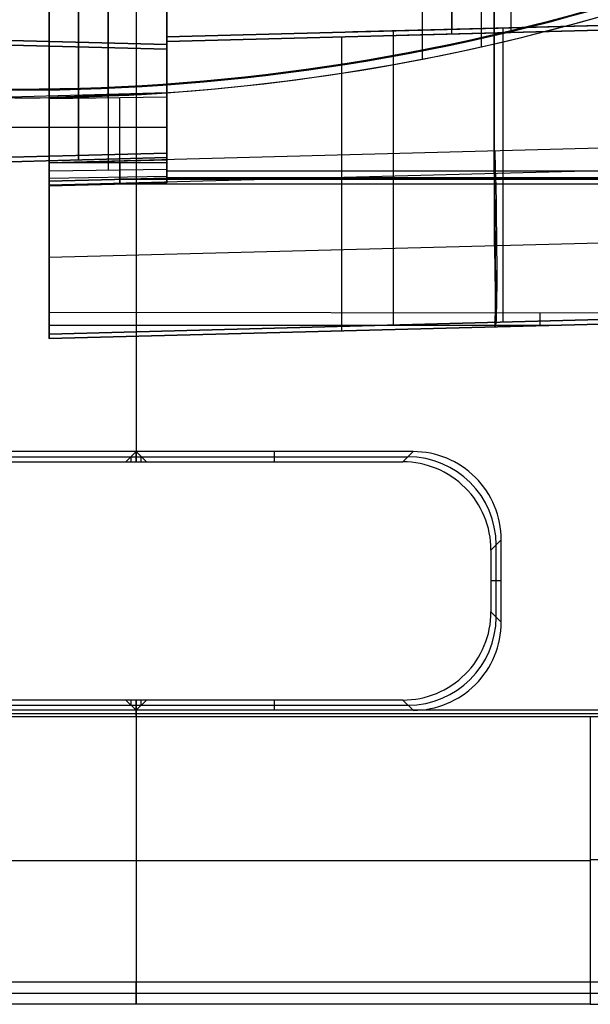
# Model space of a CAD drawing. Extents: x -9 to 8, y 1 to 147.
# Tile 3 of 181: x -0.25 to 4.6, y 0.87 to 9.24. Entities that reach past the tile are written whole.
import ezdxf

# ---------------------------------------------------------------- set-up
doc = ezdxf.new("R2010")
doc.units = 0
doc.layers.add('DEFAULT', color=7, linetype='CONTINUOUS')

msp = doc.modelspace()

# ---------------------------------------------------------------- linework, layer by layer
at = {"layer": 'DEFAULT', "color": 171}
for p, q in [((0.74, 70.4573, -106.8618), (0.74, 5.4828, -106.8618)), ((0.74, 70.2391, -104.3618), (0.74, 5.57, -104.3618)), ((0.74, 5.57, -104.3618), (-1.6131, 5.57, -104.3618)), ((-1.5694, 5.5263, -105.6118), (0.6963, 5.5263, -105.6118)), ((0.74, 5.57, -104.3618), (0.6527, 5.4827, -106.8618)), ((0.6963, 5.5263, -105.6118), (0.74, 5.5264, -105.6118)), ((0.6963, 5.4827, -106.8618), (0.6963, 5.5263, -105.6118)), ((3.0931, 5.57, -104.3618), (0.74, 5.57, -104.3618)), ((0.8273, 5.4827, -106.8618), (0.74, 5.57, -104.3618)), ((0.74, 5.4828, -106.8618), (0.74, 5.57, -104.3618)), ((0.74, 5.5264, -105.6118), (0.7836, 5.5263, -105.6118)), ((0.7836, 5.5263, -105.6118), (3.0494, 5.5263, -105.6118)), ((0.7836, 5.4827, -106.8618), (0.7836, 5.5263, -105.6118)), ((1.9165, 5.4827, -106.8618), (1.9165, 5.57, -104.3618)), ((3.0931, 5.57, -104.3618), (3.0058, 5.4827, -106.8618)), ((-1.5258, 5.4827, -106.8618), (0.6527, 5.4827, -106.8618)), ((0.6527, 5.4827, -106.8618), (0.74, 5.4828, -106.8618)), ((0.74, 5.4828, -106.8618), (0.8273, 5.4827, -106.8618)), ((0.8273, 5.4827, -106.8618), (3.0058, 5.4827, -106.8618)), ((3.7553, 4.7331, -106.8618), (3.8426, 4.8204, -104.3618)), ((3.799, 4.1632, -105.6118), (3.799, 4.7768, -105.6118)), ((3.8426, 4.1195, -104.3618), (3.8426, 4.8204, -104.3618)), ((3.7553, 4.7331, -106.8618), (3.7553, 4.2068, -106.8618)), ((3.8426, 4.47, -104.3618), (3.7553, 4.47, -106.8618)), ((3.8426, 4.1195, -104.3618), (3.7553, 4.2068, -106.8618)), ((0.6527, 3.4573, -106.8618), (-1.5258, 3.4573, -106.8618)), ((0.74, 3.4572, -106.8618), (0.6527, 3.4573, -106.8618)), ((0.6527, 3.4573, -106.8618), (0.74, 3.37, -104.3618)), ((0.6963, 3.4136, -105.6118), (0.6963, 3.4572, -106.8618)), ((0.8273, 3.4573, -106.8618), (0.74, 3.4572, -106.8618)), ((0.74, 3.37, -104.3618), (0.8273, 3.4573, -106.8618)), ((0.74, 3.37, -104.3618), (0.74, 3.4572, -106.8618)), ((0.74, 3.4572, -106.8618), (0.74, 1.062, -106.8618)), ((0.7836, 3.4136, -105.6118), (0.7836, 3.4572, -106.8618)), ((3.0058, 3.4573, -106.8618), (0.8273, 3.4573, -106.8618)), ((1.9165, 3.37, -104.3618), (1.9165, 3.4573, -106.8618)), ((3.0931, 3.37, -104.3618), (3.0058, 3.4573, -106.8618)), ((0.74, 3.37, -104.3618), (-1.6131, 3.37, -104.3618)), ((-1.5694, 3.4136, -105.6118), (0.6963, 3.4136, -105.6118)), ((0.6963, 3.4136, -105.6118), (0.74, 3.4136, -105.6118)), ((0.74, 3.4136, -105.6118), (0.7836, 3.4136, -105.6118)), ((3.0931, 3.37, -104.3618), (0.74, 3.37, -104.3618)), ((0.74, 3.3176, -101.3618), (0.74, 3.37, -104.3618)), ((0.7836, 3.4136, -105.6118), (3.0494, 3.4136, -105.6118)), ((5.53, 3.37, -104.3618), (3.0931, 3.37, -104.3618)), ((-4.1024, 3.3438, -102.8618), (5.5824, 3.3438, -102.8618)), ((-3.1192, 3.3176, -101.3618), (4.5992, 3.3176, -101.3618)), ((0.74, 3.3176, -101.3618), (0.74, 0.87, -101.3618)), ((4.5992, 3.3176, -101.3618), (4.5992, 0.87, -101.3618)), ((-3.1192, 2.0938, -101.3618), (4.5992, 2.0938, -101.3618)), ((-3.9627, 1.062, -106.8618), (5.4427, 1.062, -106.8618)), ((0.74, 0.87, -101.3618), (0.74, 1.062, -106.8618)), ((-4.0587, 0.966, -104.1118), (5.5387, 0.966, -104.1118)), ((4.5992, 0.87, -101.3618), (-3.1192, 0.87, -101.3618))]:
    msp.add_line(p, q, dxfattribs=at)
at = {"layer": 'DEFAULT', "color": 9}
for p, q in [((3.4232, 12.1038, -91.8858), (3.4232, 9.1605, -93.8988)), ((3.4232, 9.121, -31.5959), (3.4232, 12.1038, -33.6359)), ((0.0007, 7.9569, -93.1586), (0.0007, 11.9885, -90.4013)), ((0.5007, 11.9959, -90.4121), (0.5007, 7.9643, -93.1694)), ((1.0007, 12.0403, -91.8524), (1.0007, 9.0971, -93.8654)), ((1.0007, 9.0576, -31.6294), (1.0007, 12.0403, -33.6694)), ((1.0007, 7.9717, -93.1802), (1.0007, 12.0033, -90.4229)), ((0.0007, 11.3355, -34.6739), (0.0007, 8.5704, -32.7828)), ((0.5007, 8.5778, -32.772), (0.5007, 11.3429, -34.6631)), ((1.0007, 11.3503, -34.6523), (1.0007, 8.5852, -32.7612)), ((3.7837, 11.3537, -89.3805), (3.7837, 7.3221, -92.1378)), ((0.0007, 11.2546, -89.3282), (0.0007, 7.223, -92.0855)), ((3.7837, 7.9356, -33.8036), (3.7837, 10.7007, -35.6947)), ((0.0007, 7.8365, -33.8558), (0.0007, 10.6016, -35.7469)), ((3.6743, 9.0124, -19.8233), (3.6743, 10.2252, -19.8233)), ((3.7837, 10.2508, -17.8784), (3.7837, 8.1291, -17.8784)), ((3.9232, 10.2846, -20.8831), (3.9232, 9.1341, -20.8831)), ((3.1743, 8.9077, -18.5723), (3.1743, 10.1173, -18.5723)), ((1.0007, 8.6218, -19.8467), (1.0007, 9.823, -19.8467)), ((1.0007, 9.823, -20.8066), (1.0007, 9.0576, -20.8066)), ((1.0007, 9.823, -20.635), (1.0007, 7.8567, -20.635)), ((0.0007, 9.7803, -17.7793), (0.0007, 8.03, -17.7793)), ((0.0007, 8.5803, -18.5446), (0.0007, 9.7803, -18.5446)), ((1.0007, 9.0971, -104.2349), (5.8457, 9.2239, -104.3618)), ((1.0007, 9.0971, -93.8654), (5.8457, 9.2239, -93.9323)), ((5.8457, 9.2239, -102.138), (1.0007, 9.0971, -102.138)), ((5.8457, 9.2239, -97.852), (1.0007, 9.0971, -97.852)), ((6.8457, 9.2107, -20.9596), (1.0007, 9.0576, -20.8066)), ((5.8457, 9.2239, -94.8276), (2.582, 9.1385, -94.8276)), ((6.8457, 9.2107, -26.218), (3.0452, 9.1111, -26.218)), ((4.9692, 9.201, -100.814), (1.0007, 9.0971, -100.9179)), ((1.0007, 9.0971, -98.2714), (4.9692, 9.201, -98.3753)), ((4.9692, 9.201, -97.3287), (1.0007, 9.0971, -97.4326)), ((1.0007, 9.0971, -94.7861), (4.9692, 9.201, -94.8901)), ((1.0007, 9.0576, -31.6294), (5.8457, 9.1845, -31.5625)), ((1.0007, 9.0576, -22.1644), (4.9692, 9.1615, -22.2684)), ((4.9692, 9.1615, -28.8578), (1.0007, 9.0576, -28.9617)), ((1.0007, 9.0576, -26.1644), (4.9692, 9.1615, -26.2684)), ((4.9692, 9.1615, -24.8578), (1.0007, 9.0576, -24.9617)), ((2.9232, 9.1474, -104.2853), (2.9232, 6.6465, -104.2853)), ((3.4232, 9.1605, -100.8545), (3.4232, 9.1605, -104.2984)), ((3.4232, 9.1605, -97.3692), (3.4232, 9.1605, -98.3348)), ((3.4232, 9.1605, -93.8988), (3.4232, 9.1605, -94.8496)), ((3.8561, 9.1718, -100.8431), (3.8561, 6.671, -100.8431)), ((3.8561, 9.1718, -98.3462), (3.8561, 6.671, -98.3462)), ((3.8561, 9.1718, -97.3579), (3.8561, 6.671, -97.3579)), ((3.8561, 9.1718, -94.8609), (3.8561, 6.671, -94.8609)), ((3.9232, 9.1341, -20.8831), (3.9232, 9.1341, -22.241)), ((3.9232, 9.1341, -24.8852), (3.9232, 9.1341, -26.241)), ((3.9232, 9.1341, -28.8852), (3.9232, 9.1341, -31.589)), ((1.0007, 9.0971, -104.2349), (1.0007, 7.8962, -104.2349)), ((1.0007, 7.8962, -100.9179), (1.0007, 9.0971, -100.9179)), ((1.0007, 9.0971, -100.9179), (1.0007, 9.0971, -104.2349)), ((1.0007, 9.0971, -98.2714), (1.0007, 7.8962, -98.2714)), ((1.0007, 7.8962, -97.4326), (1.0007, 9.0971, -97.4326)), ((1.0007, 9.0971, -97.4326), (1.0007, 9.0971, -98.2714)), ((1.0007, 9.0971, -94.7861), (1.0007, 7.8962, -94.7861)), ((1.0007, 9.0971, -93.8654), (1.0007, 9.0971, -94.7861)), ((1.0007, 9.0971, -102.5764), (1.0007, 7.8962, -102.5764)), ((1.0007, 9.0971, -97.852), (1.0007, 7.8962, -97.852)), ((1.0007, 7.8567, -28.9617), (1.0007, 9.0576, -28.9617)), ((1.0007, 9.0576, -28.9617), (1.0007, 9.0576, -31.6294)), ((1.0007, 9.0576, -26.1644), (1.0007, 7.8567, -26.1644)), ((1.0007, 7.8567, -24.9617), (1.0007, 9.0576, -24.9617)), ((1.0007, 9.0576, -24.9617), (1.0007, 9.0576, -26.1644)), ((1.0007, 9.0576, -22.1644), (1.0007, 7.8567, -22.1644)), ((1.0007, 9.0576, -20.8066), (1.0007, 9.0576, -22.1644)), ((1.0007, 9.0576, -25.5631), (1.0007, 7.8567, -25.5631)), ((2.485, 9.0965, -24.9228), (2.485, 6.5956, -24.9228)), ((2.485, 9.0965, -28.9228), (2.485, 6.5956, -28.9228)), ((2.485, 9.0965, -22.2033), (2.485, 6.7497, -22.2033)), ((2.485, 9.0965, -26.2033), (2.485, 6.7497, -26.2033)), ((1.0007, 8.8399, -19.8467), (1.0007, 8.8399, -22.1644)), ((1.0007, 8.6218, -19.1055), (0.0007, 8.5803, -19.0793)), ((1.0007, 8.5852, -32.7612), (0.0007, 8.5704, -32.7828)), ((0.0007, 8.5803, -19.0793), (0.0007, 8.5803, -18.5446)), ((0.0007, 8.03, -19.0793), (0.0007, 8.5803, -19.0793)), ((0.5007, 8.594, -19.0924), (0.5007, 8.03, -19.0924)), ((1.0007, 8.03, -19.1055), (1.0007, 8.6218, -19.1055)), ((1.0007, 8.6218, -19.1055), (1.0007, 8.6218, -19.8467)), ((1.0007, 8.4966, -100.9179), (1.0007, 8.4966, -104.2349)), ((1.0007, 8.4966, -97.4326), (1.0007, 8.4966, -98.2714)), ((1.0007, 8.4572, -24.9617), (1.0007, 8.4572, -26.1644)), ((1.0007, 8.3259, -19.1055), (0.0007, 8.3259, -19.0793)), ((0.0007, 8.03, -17.7793), (7.5666, 8.2282, -17.9775)), ((0.0007, 8.1554, -19.0793), (0.0007, 8.1554, -17.7793)), ((0.0007, 8.0269, -32.1732), (1.0007, 8.05, -32.161)), ((7.5666, 8.0347, -33.7513), (0.0007, 7.8365, -33.8558)), ((0.0007, 7.8306, -19.2788), (0.0007, 8.03, -19.0793)), ((0.0007, 8.03, -19.0793), (1.0007, 8.03, -19.1055)), ((0.0007, 7.9569, -93.1586), (1.0007, 7.9717, -93.1802)), ((0.0007, 7.87, -93.3232), (0.0007, 7.9569, -93.1586)), ((0.6007, 8.03, -19.095), (0.6007, 7.8463, -19.2788)), ((0.6007, 7.9658, -93.1715), (0.6007, 7.8857, -93.3232)), ((1.0007, 7.8567, -19.2788), (1.0007, 8.03, -19.1055)), ((1.0007, 7.8962, -93.3232), (1.0007, 7.9717, -93.1802)), ((0.0007, 7.895, -19.1438), (1.0007, 7.9136, -19.1623)), ((0.0007, 7.87, -104.2087), (1.0007, 7.8962, -104.2349)), ((1.0007, 7.8962, -97.4326), (0.0007, 7.87, -97.4588)), ((1.0007, 7.8962, -93.3232), (0.0007, 7.87, -93.3232)), ((0.0007, 7.87, -94.76), (1.0007, 7.8962, -94.7861)), ((0.0007, 7.87, -100.9441), (1.0007, 7.8962, -100.9179)), ((1.0007, 7.8962, -98.2714), (0.0007, 7.87, -98.2452)), ((1.0007, 7.8962, -102.5764), (0.0007, 7.87, -102.5764)), ((1.0007, 7.8962, -97.852), (0.0007, 7.87, -97.852)), ((1.0007, 7.8962, -94.0547), (0.0007, 7.87, -94.0547)), ((0.0007, 7.87, -93.3232), (1.0007, 7.8962, -93.3232)), ((0.5007, 7.8831, -100.931), (0.5007, 7.8831, -104.2218)), ((0.5007, 7.8831, -97.4457), (0.5007, 7.8831, -98.2583)), ((0.5007, 7.8831, -93.3232), (0.5007, 7.8831, -94.7731)), ((0.5919, 7.8855, -100.9286), (4.9692, 7.8855, -100.814)), ((4.9692, 7.8855, -98.3753), (0.5919, 7.8855, -98.2607)), ((0.5919, 7.8855, -97.4434), (4.9692, 7.8855, -97.3287)), ((4.9692, 7.8855, -94.8901), (0.5919, 7.8855, -94.7754)), ((4.9692, 7.9537, -22.2684), (1.0007, 7.9537, -22.1644)), ((4.9692, 7.9537, -26.2684), (1.0007, 7.9537, -26.1644)), ((5.8457, 7.897, -104.3618), (1.0007, 7.897, -104.2349)), ((1.0007, 7.8962, -104.2349), (1.0007, 7.8962, -100.9179)), ((1.0007, 7.8962, -98.2714), (1.0007, 7.8962, -97.4326)), ((1.0007, 7.8962, -94.7861), (1.0007, 7.8962, -93.3232)), ((0.0007, 7.87, -100.9441), (0.0007, 6.57, -100.9441)), ((0.0007, 7.87, -104.2087), (0.0007, 7.87, -100.9441)), ((0.0007, 6.57, -104.2087), (0.0007, 7.87, -104.2087)), ((0.0007, 6.57, -98.2452), (0.0007, 7.87, -98.2452)), ((0.0007, 7.87, -97.4588), (0.0007, 6.57, -97.4588)), ((0.0007, 7.87, -98.2452), (0.0007, 7.87, -97.4588)), ((0.0007, 6.57, -94.76), (0.0007, 7.87, -94.76)), ((0.0007, 7.87, -94.76), (0.0007, 7.87, -93.3232)), ((0.0007, 7.87, -102.5764), (0.0007, 6.57, -102.5764)), ((0.0007, 7.87, -97.852), (0.0007, 6.57, -97.852)), ((0.0007, 7.8306, -31.3804), (1.0007, 7.8567, -31.3804)), ((1.0007, 7.8567, -24.9617), (0.0007, 7.8306, -24.9879)), ((0.0007, 7.8306, -26.1383), (1.0007, 7.8567, -26.1644)), ((1.0007, 7.8567, -19.2788), (0.0007, 7.8306, -19.2788)), ((0.0007, 7.8306, -22.1383), (1.0007, 7.8567, -22.1644)), ((0.0007, 7.8306, -28.9879), (1.0007, 7.8567, -28.9617)), ((1.0007, 7.8567, -30.1711), (0.0007, 7.8306, -30.1711)), ((1.0007, 7.8567, -25.5631), (0.0007, 7.8306, -25.5631)), ((1.0007, 7.8567, -20.7216), (0.0007, 7.8306, -20.7216)), ((0.0007, 7.8306, -19.2788), (1.0007, 7.8567, -19.2788)), ((0.0007, 7.8306, -28.9879), (0.0007, 6.5306, -28.9879)), ((0.0007, 7.8306, -31.3804), (0.0007, 7.8306, -28.9879)), ((0.0007, 7.8306, -24.9879), (0.0007, 6.5306, -24.9879)), ((0.0007, 7.8306, -26.1383), (0.0007, 7.8306, -24.9879)), ((0.0007, 6.7534, -26.1383), (0.0007, 7.8306, -26.1383)), ((0.0007, 7.8306, -22.1383), (0.0007, 7.8306, -19.2788)), ((0.0007, 6.7534, -22.1383), (0.0007, 7.8306, -22.1383)), ((0.0007, 7.8306, -25.5631), (0.0007, 6.5306, -25.5631)), ((0.0007, 7.8306, -19.9588), (0.0007, 6.5306, -19.9588)), ((0.5007, 7.8437, -28.9748), (0.5007, 7.8437, -31.3804)), ((0.5007, 7.8437, -24.9748), (0.5007, 7.8437, -26.1513)), ((0.5007, 7.8437, -19.2788), (0.5007, 7.8437, -22.1513)), ((0.5919, 7.846, -24.9724), (4.9692, 7.846, -24.8578)), ((0.5919, 7.846, -28.9724), (4.9692, 7.846, -28.8578)), ((1.0007, 7.8567, -31.3804), (1.0007, 7.8567, -28.9617)), ((1.0007, 7.8567, -26.1644), (1.0007, 7.8567, -24.9617)), ((1.0007, 7.8567, -22.1644), (1.0007, 7.8567, -19.2788)), ((0.0007, 7.223, -92.0855), (7.5666, 7.4211, -92.1901)), ((0.0007, 7.22, -104.2087), (0.0007, 7.22, -100.9441)), ((0.0007, 7.22, -98.2452), (0.0007, 7.22, -97.4588)), ((0.0007, 7.1806, -26.1383), (0.0007, 7.1806, -24.9879)), ((0.0007, 6.57, -98.2452), (7.5666, 6.7681, -98.4433)), ((7.5666, 6.7681, -97.2607), (0.0007, 6.57, -97.4588)), ((7.5666, 6.7681, -100.746), (0.0007, 6.57, -100.9441)), ((0.0007, 6.57, -94.76), (7.5666, 6.7681, -94.9581)), ((7.5666, 6.7681, -93.4278), (0.0007, 6.57, -93.3232)), ((7.5666, 6.7681, -97.852), (0.0007, 6.57, -97.852)), ((7.5666, 6.7681, -103.4258), (0.0007, 6.57, -103.4258)), ((7.5666, 6.7681, -94.1407), (0.0007, 6.57, -94.1407)), ((4.9692, 6.7459, -22.2684), (0.0007, 6.7534, -22.1383)), ((4.9692, 6.7459, -26.2684), (0.0007, 6.7534, -26.1383)), ((0.0007, 6.5306, -26.1383), (7.5666, 6.7287, -26.3348)), ((0.0007, 6.5306, -22.1383), (7.5666, 6.7287, -22.3348)), ((0.0007, 6.5306, -31.3804), (7.5666, 6.7287, -31.2759)), ((7.5666, 6.7287, -19.4769), (0.0007, 6.5306, -19.2788)), ((7.5666, 6.7287, -30.0819), (0.0007, 6.5306, -30.0819)), ((7.5666, 6.7287, -25.5591), (0.0007, 6.5306, -25.5591)), ((7.5666, 6.7287, -20.8068), (0.0007, 6.5306, -20.8068)), ((7.5666, 6.7287, -31.2759), (0.0007, 6.5306, -31.3804)), ((0.0007, 6.57, -104.2087), (5.8457, 6.7231, -104.3618)), ((4.9692, 6.6607, -28.8578), (0.0007, 6.5306, -28.9879)), ((4.9692, 6.6607, -24.8578), (0.0007, 6.5306, -24.9879)), ((4.2556, 6.642, -22.2434), (0.0007, 6.642, -22.132)), ((4.2556, 6.642, -26.2434), (0.0007, 6.642, -26.132)), ((3.7837, 6.6691, -97.3598), (3.7837, 6.6691, -98.3443)), ((3.7837, 6.6691, -100.845), (3.7837, 6.6691, -104.3078)), ((3.7837, 6.6691, -93.3755), (3.7837, 6.6691, -94.859)), ((3.7837, 6.6296, -28.8888), (3.7837, 6.6296, -31.3282)), ((3.7837, 6.6296, -24.8888), (3.7837, 6.6296, -26.2311)), ((3.7837, 6.6296, -19.3779), (3.7837, 6.6296, -22.2311)), ((0.0007, 6.57, -100.9441), (0.0007, 6.57, -104.2087)), ((0.0007, 6.57, -97.4588), (0.0007, 6.57, -98.2452)), ((0.0007, 6.57, -93.3232), (0.0007, 6.57, -94.76)), ((0.0007, 6.5306, -28.9879), (0.0007, 6.5306, -31.3804)), ((0.0007, 6.5306, -24.9879), (0.0007, 6.5306, -26.1383)), ((0.0007, 6.5306, -19.2788), (0.0007, 6.5306, -22.1383))]:
    msp.add_line(p, q, dxfattribs=at)
at = {"layer": 'DEFAULT', "color": 254}
for p, q in [((1.0007, 11.9749, -33.7039), (1.0007, 8.9921, -31.6639)), ((1.0007, 9.0316, -93.8308), (1.0007, 11.9749, -91.8178)), ((1.0007, 11.4879, -91.0335), (1.0007, 8.1093, -93.3442)), ((1.0007, 8.0698, -32.1505), (1.0007, 11.4879, -34.4882)), ((0.2507, 11.4683, -91.0231), (0.2507, 8.0897, -93.3339)), ((0.2507, 8.0502, -32.1609), (0.2507, 11.4683, -34.4986)), ((1.0007, 8.9921, -20.7411), (1.0007, 9.823, -20.7411)), ((1.0007, 9.823, -19.8683), (1.0007, 8.6218, -19.8683)), ((1.0007, 9.823, -20.7088), (1.0007, 8.0698, -20.7088)), ((1.0007, 9.0316, -93.8308), (-6.3443, 9.2239, -93.9323)), ((1.0007, 9.0316, -102.5355), (-6.3443, 9.2239, -102.5355)), ((1.0007, 9.0316, -97.852), (-6.3443, 9.2239, -97.852)), ((-6.3443, 9.1845, -20.9334), (1.0007, 8.9921, -20.7411)), ((1.0007, 8.9921, -29.811), (-6.3443, 9.1845, -29.811)), ((1.0007, 8.9921, -25.5631), (-6.3443, 9.1845, -25.5631)), ((1.0007, 8.9921, -21.9546), (-6.3443, 9.1845, -21.9546)), ((1.0007, 9.0316, -100.9834), (-5.4679, 9.201, -100.814)), ((-5.4679, 9.201, -98.3753), (1.0007, 9.0316, -98.2059)), ((1.0007, 9.0316, -97.4981), (-5.4679, 9.201, -97.3287)), ((-5.4679, 9.201, -94.8901), (1.0007, 9.0316, -94.7207)), ((1.0007, 8.9921, -29.0272), (-5.4679, 9.1615, -28.8578)), ((1.0007, 8.9921, -25.0272), (-5.4679, 9.1615, -24.8578)), ((-5.4679, 9.1615, -26.2684), (1.0007, 8.9921, -26.099)), ((-5.4679, 9.1615, -22.2684), (1.0007, 8.9921, -22.099)), ((1.0007, 9.0316, -104.0718), (-4.3443, 9.1716, -104.2118)), ((-3.0443, 9.0981, -31.6081), (1.0007, 8.9921, -31.6639)), ((1.0007, 9.0316, -104.0718), (1.0007, 9.0316, -100.9834)), ((1.0007, 9.0316, -100.9834), (1.0007, 8.1093, -100.9834)), ((1.0007, 8.1093, -104.0718), (1.0007, 9.0316, -104.0718)), ((1.0007, 8.1093, -94.7207), (1.0007, 9.0316, -94.7207)), ((1.0007, 9.0316, -94.7207), (1.0007, 9.0316, -93.8308)), ((1.0007, 8.1093, -98.2059), (1.0007, 9.0316, -98.2059)), ((1.0007, 9.0316, -98.2059), (1.0007, 9.0316, -97.4981)), ((1.0007, 9.0316, -97.4981), (1.0007, 8.1093, -97.4981)), ((1.0007, 9.0316, -102.5276), (1.0007, 8.1093, -102.5276)), ((1.0007, 9.0316, -97.852), (1.0007, 8.1093, -97.852)), ((1.0007, 8.9921, -31.6639), (1.0007, 8.9921, -29.0272)), ((1.0007, 8.9921, -29.0272), (1.0007, 8.0698, -29.0272)), ((1.0007, 8.9921, -26.099), (1.0007, 8.9921, -25.0272)), ((1.0007, 8.9921, -25.0272), (1.0007, 8.0698, -25.0272)), ((1.0007, 8.0698, -26.099), (1.0007, 8.9921, -26.099)), ((1.0007, 8.9921, -22.099), (1.0007, 8.9921, -20.7411)), ((1.0007, 8.0698, -22.099), (1.0007, 8.9921, -22.099)), ((1.0007, 8.9921, -25.5631), (1.0007, 8.0698, -25.5631)), ((1.0007, 8.9464, -22.099), (1.0007, 8.9464, -19.8683)), ((1.0007, 8.6218, -19.3186), (-0.4993, 8.5805, -19.2793)), ((-0.2405, 8.5786, -19.8575), (-0.2405, 8.5786, -19.2861)), ((0.2507, 8.5854, -19.299), (0.2507, 8.0502, -19.299)), ((1.0007, 8.6218, -19.8683), (1.0007, 8.6218, -19.3186)), ((1.0007, 8.6218, -19.3186), (1.0007, 8.0698, -19.3186)), ((1.0007, 8.5704, -104.0718), (1.0007, 8.5704, -100.9834)), ((1.0007, 8.5704, -98.2059), (1.0007, 8.5704, -97.4981)), ((1.0007, 8.531, -26.099), (1.0007, 8.531, -25.0272)), ((1.0007, 8.3262, -19.3186), (-0.4993, 8.3262, -19.2793)), ((-0.4993, 8.07, -104.1111), (1.0007, 8.1093, -104.0718)), ((1.0007, 8.1093, -100.9834), (-0.4993, 8.07, -100.9441)), ((1.0007, 8.1093, -97.4981), (-0.4993, 8.07, -97.4588)), ((-0.4993, 8.07, -98.2452), (1.0007, 8.1093, -98.2059)), ((-0.4993, 8.07, -94.76), (1.0007, 8.1093, -94.7207)), ((1.0007, 8.1093, -93.3442), (-0.4993, 8.07, -93.3235)), ((1.0007, 8.1093, -102.5276), (-0.4993, 8.07, -102.5276)), ((1.0007, 8.1093, -97.852), (-0.4993, 8.07, -97.852)), ((1.0007, 8.1093, -94.0417), (-0.4993, 8.07, -94.0417)), ((-0.4993, 8.0306, -26.1383), (1.0007, 8.0698, -26.099)), ((1.0007, 8.0698, -25.0272), (-0.4993, 8.0306, -24.9879)), ((1.0007, 8.0698, -29.0272), (-0.4993, 8.0306, -28.9879)), ((-0.4993, 8.0306, -32.1713), (1.0007, 8.0698, -32.1505)), ((1.0007, 8.0698, -19.3186), (-0.4993, 8.0306, -19.2793)), ((-0.4993, 8.0306, -22.1383), (1.0007, 8.0698, -22.099)), ((1.0007, 8.0698, -25.5631), (-0.4993, 8.0306, -25.5631)), ((1.0007, 8.0698, -30.5796), (-0.4993, 8.0306, -30.5796)), ((1.0007, 8.0698, -20.7088), (-0.4993, 8.0306, -20.7088)), ((0.2507, 8.0897, -100.9637), (0.2507, 8.0897, -104.0915)), ((0.2507, 8.0897, -97.4785), (0.2507, 8.0897, -98.2256)), ((0.2507, 8.0897, -93.3339), (0.2507, 8.0897, -94.7403)), ((0.2507, 8.0502, -25.0075), (0.2507, 8.0502, -26.1186)), ((0.2507, 8.0502, -29.0075), (0.2507, 8.0502, -32.1609)), ((0.2507, 8.0502, -19.299), (0.2507, 8.0502, -22.1186)), ((1.0007, 8.1093, -100.9834), (1.0007, 8.1093, -104.0718)), ((1.0007, 8.1093, -93.3442), (1.0007, 8.1093, -94.7207)), ((1.0007, 8.1093, -97.4981), (1.0007, 8.1093, -98.2059)), ((1.0007, 8.0698, -29.0272), (1.0007, 8.0698, -32.1505)), ((1.0007, 8.0698, -25.0272), (1.0007, 8.0698, -26.099)), ((1.0007, 8.0698, -19.3186), (1.0007, 8.0698, -22.099))]:
    msp.add_line(p, q, dxfattribs=at)
at = {"layer": 'DEFAULT', "color": 254, "extrusion": (0.008727, 2.19235e-14, 0.999962)}
msp.add_arc((-0.0672, 26.4645, -19.8588), 17.8858, 251.9075, 273.97945, dxfattribs=at)
at = {"layer": 'DEFAULT', "color": 254}
for centre, radius in [((-0.2588, 26.4632, -18.7), 17.8188), ((-0.2588, 26.4632, -18.7), 17.8188), ((-0.2588, 26.4632, -19.2), 17.8144), ((-0.2588, 26.4632, -19.2), 17.8144), ((-0.2588, 26.4632, -19.7), 17.8101), ((-0.2588, 26.4632, -19.7), 17.8101)]:
    msp.add_arc(centre, radius, 251.90683, 288.09317, dxfattribs=at)
at = {"layer": 'DEFAULT', "color": 9, "extrusion": (0.008727, 9.07907e-15, 0.999962)}
msp.add_arc((-0.0787, 26.4645, -18.5439), 17.8858, 270.77272, 288.0925, dxfattribs=at)
at = {"layer": 'DEFAULT', "color": 9, "extrusion": (-0.008727, 1.01632e-14, 0.999962)}
msp.add_arc((-0.4138, 26.4644, -19.8546), 17.8858, 273.97942, 288.09251, dxfattribs=at)
at = {"layer": 'DEFAULT', "color": 9}
msp.add_arc((-0.2405, 26.4632, -19.1956), 17.8845, 273.97959, 288.09317, dxfattribs=at)
at = {"layer": 'DEFAULT', "color": 9, "extrusion": (1, 6.51269e-15, -1.20414e-14)}
msp.add_arc((9.5294, -31.3805, 0.0007), 1.6988, 179.99761, 235.63312, dxfattribs=at)
at = {"layer": 'DEFAULT', "color": 9, "extrusion": (1, -1.00967e-15, -5.32683e-16)}
msp.add_arc((9.5294, -31.3805, 0.6007), 1.6831, 179.99759, 235.63314, dxfattribs=at)
at = {"layer": 'DEFAULT', "color": 9, "extrusion": (1, 2.0779e-15, -1.47677e-15)}
msp.add_arc((9.5294, -31.3805, 1.0007), 1.6727, 179.99757, 235.63315, dxfattribs=at)
at = {"layer": 'DEFAULT', "color": 9, "extrusion": (0.999315, 0.026168, -0.026168)}
msp.add_arc((8.0283, -19.2677, 4.466), 1.5, 90.03926, 180, dxfattribs=at)
at = {"layer": 'DEFAULT', "color": 9, "extrusion": (1, -2.95072e-16, -1.49169e-16)}
msp.add_arc((8.0298, -19.2786, 0.0007), 1.4993, 89.99187, 180.00813, dxfattribs=at)
at = {"layer": 'DEFAULT', "color": 9, "extrusion": (0.999562, 0.026174, 0.013809)}
msp.add_arc((9.5283, -31.3798, 3.5243), 3, 180, 235.61001, dxfattribs=at)
at = {"layer": 'DEFAULT', "color": 9, "extrusion": (1, -2.6944e-16, 3.96051e-16)}
msp.add_arc((9.5294, -31.3805, 0.0007), 2.9988, 179.99865, 235.63208, dxfattribs=at)
at = {"layer": 'DEFAULT', "color": 9, "extrusion": (0.999562, 0.026174, -0.013809)}
msp.add_arc((8.0677, -93.3119, 5.2474), 1.5, 124.38999, 180, dxfattribs=at)
at = {"layer": 'DEFAULT', "color": 9, "extrusion": (1, -5.04885e-17, -1.97614e-16)}
msp.add_arc((8.0694, -93.3232, 0.0007), 1.4994, 124.36792, 180.00135, dxfattribs=at)
at = {"layer": 'DEFAULT', "color": 9, "extrusion": (1, -1.80136e-13, -1.53029e-12)}
msp.add_arc((6.642, -23.132, 0.0007), 1, 83.6027, 96.3973, dxfattribs=at)
at = {"layer": 'DEFAULT', "color": 9, "extrusion": (1, -1.80336e-13, -1.58237e-12)}
msp.add_arc((6.642, -27.132, 0.0007), 1, 83.6027, 96.3973, dxfattribs=at)
at = {"layer": 'DEFAULT', "color": 9, "extrusion": (1, 0, 0)}
for centre in [(6.642, -23.132, 4.1693), (6.642, -27.132, 4.1693)]:
    msp.add_arc(centre, 0.8908, 83.22166, 90.14541, dxfattribs=at)
at = {"layer": 'DEFAULT', "color": 171, "extrusion": (0.034878, 0.034878, 0.998783)}
msp.add_arc((1.2214, -10.7353, -105.1841), 0.75, 225.03489, 314.96511, dxfattribs=at)
at = {"layer": 'DEFAULT', "color": 171}
for centre, start, end in [((3.0933, 4.8206, -104.3618), 359.98556, 90.01444), ((3.006, 4.7333, -106.8618), 359.98556, 90.01444), ((3.006, 4.2066, -106.8618), 269.98556, 0.01444), ((3.0933, 4.1193, -104.3618), 269.98556, 0.01444)]:
    msp.add_arc(centre, 0.7494, start, end, dxfattribs=at)
at = {"layer": 'DEFAULT', "color": 171, "extrusion": (0.034878, -0.034878, 0.998783)}
msp.add_arc((5.1001, -4.4215, -105.4959), 0.75, 225.03489, 314.96511, dxfattribs=at)
at = {"layer": 'DEFAULT', "color": 171, "extrusion": (-3.80718e-15, 0.999848, 0.017452)}
msp.add_arc((-4.5991, -102.4043, 1.5481), 1.0001, 90.00458, 182.00414, dxfattribs=at)
at = {"layer": 'DEFAULT', "color": 171, "extrusion": (0, 1, 0)}
msp.add_arc((-4.5992, -102.3618, 2.1028), 1, 90, 182, dxfattribs=at)
at = {"layer": 'DEFAULT', "color": 171, "extrusion": (-3.23616e-14, 0.999391, 0.034899)}
msp.add_arc((-4.5989, -102.3307, -2.668), 1.0003, 90.01833, 182.01656, dxfattribs=at)

doc.saveas('drawing.dxf')
